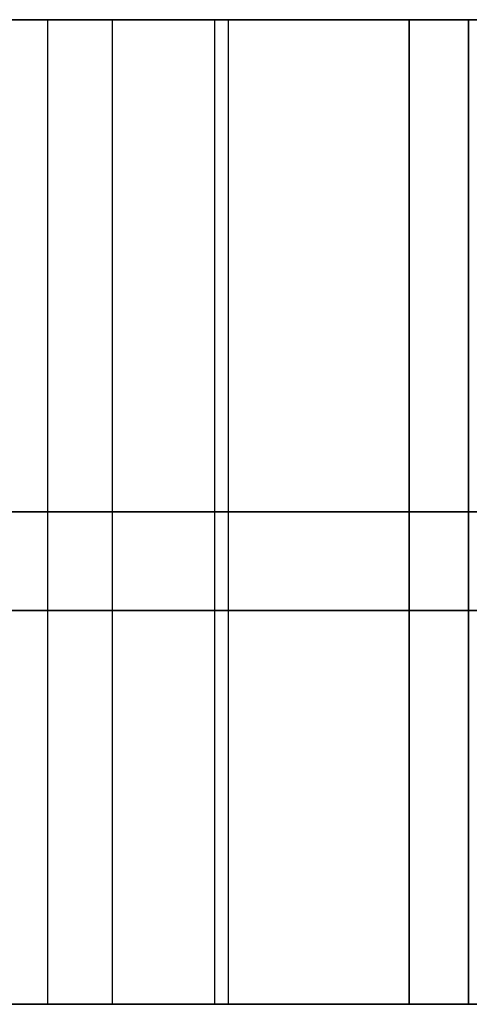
# Model space of a CAD drawing. Header units: millimetres. Extents: x -105 to 152, y -114 to 65.
# Tile 123 of 256: x 117.002 to 117.116, y -96.15 to -95.9. Entities that reach past the tile are written whole.
import ezdxf

# ---------------------------------------------------------------- set-up
doc = ezdxf.new("R2010")
doc.units = ezdxf.units.MM
doc.layers.add('Layer 01', color=18, linetype='Continuous', true_color=0x000000)

msp = doc.modelspace()

# ---------------------------------------------------------------- linework, layer by layer
at = {"layer": 'Layer 01'}
for p, q in [((117.11599, -95.9, 26.3009), (116.43274, -95.9, 26.3009)), ((117.00935, -96.15, 11.49451), (117.00935, -95.9, 11.49451)), ((117.00935, -96.15, 10.19451), (117.00935, -95.9, 10.19451)), ((117.02572, -96.15, 28.36683), (117.02572, -95.9, 28.36683)), ((117.02572, -96.15, 28.2822), (117.02572, -95.9, 28.2822)), ((117.05166, -96.15, 25.6509), (117.05166, -95.9, 25.6509)), ((117.05518, -96.15, 26.9509), (117.05518, -95.9, 26.9509)), ((117.10102, -95.9, 10.84451), (117.10102, -96.15, 10.84451)), ((117.11599, -95.9, 26.3009), (117.11599, -96.15, 26.3009)), ((116.80126, -96.025, 28.36683), (117.25018, -96.025, 28.36683)), ((116.80126, -96.025, 28.2822), (117.25018, -96.025, 28.2822)), ((117.29932, -96.025, 25.6509), (116.80401, -96.025, 25.6509)), ((116.81104, -96.025, 26.9509), (117.29932, -96.025, 26.9509)), ((117.11599, -96.025, 26.8009), (116.81885, -96.025, 26.8009)), ((116.81885, -96.025, 25.8009), (117.11599, -96.025, 25.8009)), ((116.91768, -96.025, 11.49451), (117.10102, -96.025, 11.49451)), ((117.10102, -96.025, 10.19451), (116.91768, -96.025, 10.19451)), ((117.10102, -96.025, 11.49451), (117.10102, -96.025, 10.19451)), ((117.11599, -96.025, 25.8009), (117.11599, -96.025, 26.8009)), ((117.10102, -96.15, 10.84451), (116.08435, -96.15, 10.84451)), ((116.63991, -96.15, 28.31934), (117.41153, -96.15, 28.31934)), ((117.02572, -96.15, 28.2822), (117.02572, -96.15, 28.36683)), ((117.11599, -96.15, 26.3009), (117.29932, -96.15, 26.3009))]:
    msp.add_line(p, q, dxfattribs=at)
at = {"layer": 'Layer 01', "extrusion": (-1.07998e-16, 1, -3.82355e-15)}
msp.add_arc((-118.57604, 18.5, -95.9), 11.15, 270, 90, dxfattribs=at)
at = {"layer": 'Layer 01', "extrusion": (1.07998e-16, -1, 6.31594e-15)}
msp.add_arc((118.57604, 18.5, 95.9), 2.25, 90, 270, dxfattribs=at)
at = {"layer": 'Layer 01', "extrusion": (1.07998e-16, -1, 4.38497e-31)}
msp.add_arc((118.57604, 24.06, 95.9), 1.75, 90, 270, dxfattribs=at)
at = {"layer": 'Layer 01', "extrusion": (1.07998e-16, -1, 4.06024e-15)}
msp.add_arc((118.57604, 12.94, 95.9), 1.75, 90, 270, dxfattribs=at)
at = {"layer": 'Layer 01', "extrusion": (0, 1, 0)}
for centre, radius in [((-118.57604, 18.5, -96.05), 2.25), ((-118.57604, 24.06, -96.05), 1.75), ((-118.57604, 12.94, -96.05), 1.75)]:
    msp.add_arc(centre, radius, 270, 90, dxfattribs=at)
at = {"layer": 'Layer 01'}
for points in [[(116.80126, -95.9, 28.36683), (117.02572, -95.9, 28.36683), (117.25018, -95.9, 28.36683)], [(117.25018, -95.9, 28.2822), (117.02572, -95.9, 28.2822), (116.80126, -95.9, 28.2822)], [(116.80401, -95.9, 25.6509), (117.05166, -95.9, 25.6509), (117.29932, -95.9, 25.6509)], [(117.29932, -95.9, 26.9509), (117.05518, -95.9, 26.9509), (116.81104, -95.9, 26.9509)], [(116.81885, -95.9, 26.8009), (116.96742, -95.9, 26.8009), (117.11599, -95.9, 26.8009)], [(117.11599, -95.9, 25.8009), (116.96742, -95.9, 25.8009), (116.81885, -95.9, 25.8009)], [(117.10102, -95.9, 11.49451), (117.00935, -95.9, 11.49451), (116.91768, -95.9, 11.49451)], [(116.91768, -95.9, 10.19451), (117.00935, -95.9, 10.19451), (117.10102, -95.9, 10.19451)], [(117.10102, -96.15, 10.19451), (117.10102, -96.025, 10.19451), (117.10102, -95.9, 10.19451)], [(117.10102, -95.9, 10.19451), (117.10102, -95.9, 10.84451), (117.10102, -95.9, 11.49451)], [(117.10102, -95.9, 11.49451), (117.10102, -96.025, 11.49451), (117.10102, -96.15, 11.49451)], [(117.11599, -95.9, 26.8009), (117.11599, -95.9, 26.3009), (117.11599, -95.9, 25.8009)], [(117.11599, -95.9, 26.8009), (117.11599, -96.025, 26.8009), (117.11599, -96.15, 26.8009)], [(117.11599, -96.15, 25.8009), (117.11599, -96.025, 25.8009), (117.11599, -95.9, 25.8009)], [(116.80126, -96.15, 28.2822), (117.02572, -96.15, 28.2822), (117.25018, -96.15, 28.2822)], [(117.25018, -96.15, 28.36683), (117.02572, -96.15, 28.36683), (116.80126, -96.15, 28.36683)], [(116.80401, -96.15, 25.6509), (117.05166, -96.15, 25.6509), (117.29932, -96.15, 25.6509)], [(117.29932, -96.15, 26.9509), (117.05518, -96.15, 26.9509), (116.81104, -96.15, 26.9509)], [(117.11599, -96.15, 26.8009), (116.96742, -96.15, 26.8009), (116.81885, -96.15, 26.8009)], [(116.81885, -96.15, 25.8009), (116.96742, -96.15, 25.8009), (117.11599, -96.15, 25.8009)], [(117.10102, -96.15, 10.19451), (117.00935, -96.15, 10.19451), (116.91768, -96.15, 10.19451)], [(116.91768, -96.15, 11.49451), (117.00935, -96.15, 11.49451), (117.10102, -96.15, 11.49451)], [(117.10102, -96.15, 11.49451), (117.10102, -96.15, 10.84451), (117.10102, -96.15, 10.19451)], [(117.11599, -96.15, 25.8009), (117.11599, -96.15, 26.3009), (117.11599, -96.15, 26.8009)]]:
    msp.add_open_spline(points, degree=2, dxfattribs=at)

doc.saveas('drawing.dxf')
